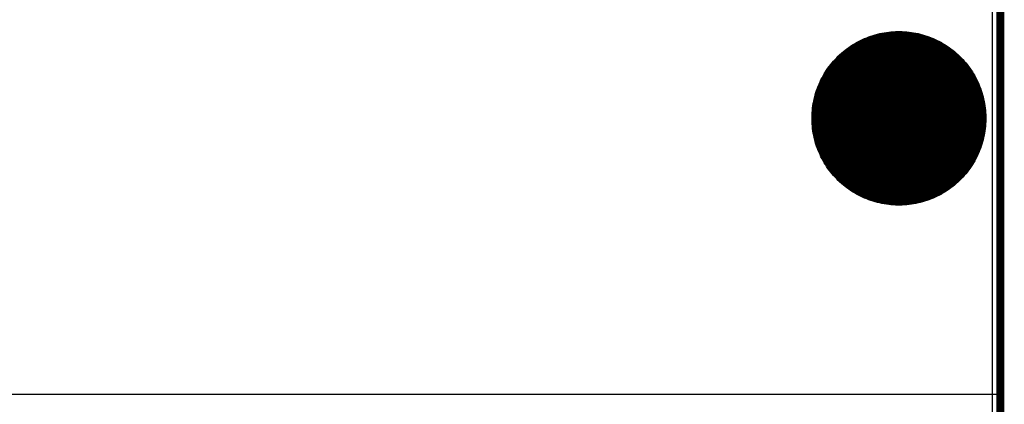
# Model space of a CAD drawing. Extents: x -2.2 to 8.3, y -2.9 to 5.2.
# Tile 32 of 205: x 0.258 to 1.505, y 0.762 to 1.25. Entities that reach past the tile are written whole.
import ezdxf

# ---------------------------------------------------------------- set-up
doc = ezdxf.new("R2010")
doc.units = 0
doc.layers.get('0').update_dxf_attribs({"linetype": 'CONTINUOUS'})
for name, color, linetype in [('acc-ni-360-20-in-a_board_dimension', 6, 'CONTINUOUS'), ('acc-ni-360-20-in-a_copper_signal_bot', 5, 'CONTINUOUS'), ('acc-ni-360-20-in-a_copper_signal_top', 1, 'CONTINUOUS'), ('acc-ni-360-20-in-a_drawing_1', 1, 'CONTINUOUS'), ('acc-ni-360-20-in-a_drillmap_1', 1, 'CONTINUOUS'), ('acc-ni-360-20-in-a_profile', 1, 'CONTINUOUS'), ('acc-ni-360-20-in-a_pth_drill', 1, 'CONTINUOUS'), ('acc-ni-360-20-in-a_soldermask_bot', 1, 'CONTINUOUS'), ('acc-ni-360-20-in-a_soldermask_top', 1, 'CONTINUOUS')]:
    doc.layers.add(name, color=color, linetype=linetype)

# ---------------------------------------------------------------- blocks, each defined once
blk = doc.blocks.new('D15')
at = {"const_width": 0.0725}
blk.add_lwpolyline([(-0.03625, 0, 1), (0.03625, 0, 1)], format="xyb", close=True, dxfattribs=at)
blk = doc.blocks.new('D20')
at = {"const_width": 0.11}
blk.add_lwpolyline([(-0.055, 0, 1), (0.055, 0, 1)], format="xyb", close=True, dxfattribs=at)
blk = doc.blocks.new('D36')
at = {"const_width": 0.0625}
blk.add_lwpolyline([(-0.03125, 0, 1), (0.03125, 0, 1)], format="xyb", close=True, dxfattribs=at)
blk = doc.blocks.new('D40')
at = {"const_width": 0.001667}
blk.add_lwpolyline([(-0.000833, 0, 1), (0.000833, 0, 1)], format="xyb", close=True, dxfattribs=at)
blk = doc.blocks.new('D42')
at = {"const_width": 0.0025}
blk.add_lwpolyline([(-0.00125, 0, 1), (0.00125, 0, 1)], format="xyb", close=True, dxfattribs=at)

msp = doc.modelspace()

# ---------------------------------------------------------------- linework, layer by layer
at = {"layer": 'acc-ni-360-20-in-a_board_dimension', "color": 6, "const_width": 0.01}
msp.add_lwpolyline([(1.5, 0), (1.5, 3.25)], dxfattribs=at)
at = {"layer": 'acc-ni-360-20-in-a_copper_signal_bot', "color": 5}
msp.add_lwpolyline([(1.489805, 0.010195), (0.010195, 0.010195), (0.010195, 3.239805), (1.489805, 3.239805), (1.489805, 0.010195)], dxfattribs=at)
at = {"layer": 'acc-ni-360-20-in-a_copper_signal_top', "color": 1}
msp.add_lwpolyline([(1.375819, 1.234925), (1.378695, 1.234774), (1.381566, 1.234548), (1.38443, 1.234247), (1.387286, 1.233871), (1.39013, 1.23342), (1.392962, 1.232896), (1.395779, 1.232297), (1.398579, 1.231624), (1.401361, 1.230879), (1.404122, 1.230061), (1.406861, 1.229171), (1.409576, 1.22821), (1.412265, 1.227178), (1.414926, 1.226076), (1.417556, 1.224904), (1.420156, 1.223664), (1.422722, 1.222357), (1.425253, 1.220983), (1.427747, 1.219543), (1.430203, 1.218038), (1.432618, 1.216469), (1.434991, 1.214838), (1.437321, 1.213145), (1.439606, 1.211392), (1.441844, 1.20958), (1.444034, 1.207709), (1.446175, 1.205782), (1.448264, 1.2038), (1.4503, 1.201763), (1.452282, 1.199674), (1.454209, 1.197534), (1.45608, 1.195344), (1.457892, 1.193106), (1.459645, 1.190821), (1.461338, 1.188491), (1.462969, 1.186118), (1.464538, 1.183703), (1.466043, 1.181247), (1.467483, 1.178753), (1.468857, 1.176222), (1.470164, 1.173656), (1.471404, 1.171056), (1.472576, 1.168426), (1.473678, 1.165765), (1.47471, 1.163076), (1.475671, 1.160361), (1.476561, 1.157622), (1.477379, 1.154861), (1.478124, 1.152079), (1.478797, 1.149279), (1.479396, 1.146462), (1.47992, 1.14363), (1.480371, 1.140785), (1.480747, 1.13793), (1.481048, 1.135066), (1.481274, 1.132195), (1.481425, 1.129319), (1.4815, 1.12644), (1.4815, 1.125), (1.4815, 1.12356), (1.481425, 1.120681), (1.481274, 1.117805), (1.481048, 1.114934), (1.480747, 1.11207), (1.480371, 1.109214), (1.47992, 1.10637), (1.479396, 1.103538), (1.478797, 1.100721), (1.478124, 1.097921), (1.477379, 1.095139), (1.476561, 1.092378), (1.475671, 1.089639), (1.47471, 1.086924), (1.473678, 1.084235), (1.472576, 1.081574), (1.471404, 1.078943), (1.470164, 1.076344), (1.468857, 1.073778), (1.467483, 1.071247), (1.466043, 1.068753), (1.464538, 1.066297), (1.462969, 1.063882), (1.461338, 1.061508), (1.459645, 1.059179), (1.457892, 1.056894), (1.45608, 1.054656), (1.454209, 1.052466), (1.452282, 1.050325), (1.4503, 1.048236), (1.448264, 1.0462), (1.446174, 1.044218), (1.444034, 1.042291), (1.441844, 1.04042), (1.439606, 1.038608), (1.437321, 1.036854), (1.434991, 1.035162), (1.432618, 1.033531), (1.430203, 1.031962), (1.427747, 1.030457), (1.425253, 1.029017), (1.422722, 1.027643), (1.420156, 1.026335), (1.417556, 1.025096), (1.414926, 1.023924), (1.412265, 1.022822), (1.409576, 1.02179), (1.406861, 1.020829), (1.404122, 1.019939), (1.401361, 1.019121), (1.398579, 1.018375), (1.395779, 1.017703), (1.392962, 1.017104), (1.39013, 1.01658), (1.387285, 1.016129), (1.38443, 1.015753), (1.381566, 1.015452), (1.378695, 1.015226), (1.375819, 1.015075), (1.37294, 1.015), (1.37006, 1.015), (1.367181, 1.015075), (1.364305, 1.015226), (1.361434, 1.015452), (1.35857, 1.015753), (1.355714, 1.016129), (1.35287, 1.01658), (1.350038, 1.017104), (1.347221, 1.017703), (1.344421, 1.018375), (1.341639, 1.019121), (1.338878, 1.019939), (1.336139, 1.020829), (1.333424, 1.02179), (1.330735, 1.022822), (1.328074, 1.023924), (1.325443, 1.025096), (1.322844, 1.026335), (1.320278, 1.027643), (1.317747, 1.029017), (1.315253, 1.030457), (1.312797, 1.031962), (1.310382, 1.033531), (1.308008, 1.035162), (1.305679, 1.036854), (1.303394, 1.038608), (1.301156, 1.04042), (1.298966, 1.042291), (1.296825, 1.044218), (1.294736, 1.0462), (1.2927, 1.048236), (1.290718, 1.050325), (1.288791, 1.052466), (1.28692, 1.054656), (1.285108, 1.056894), (1.283354, 1.059179), (1.281662, 1.061508), (1.280031, 1.063882), (1.278462, 1.066297), (1.276957, 1.068753), (1.275517, 1.071247), (1.274143, 1.073778), (1.272835, 1.076344), (1.271596, 1.078943), (1.270424, 1.081574), (1.269322, 1.084235), (1.26829, 1.086924), (1.267329, 1.089639), (1.266439, 1.092378), (1.265621, 1.095139), (1.264875, 1.097921), (1.264203, 1.100721), (1.263604, 1.103538), (1.26308, 1.10637), (1.262629, 1.109214), (1.262253, 1.11207), (1.261952, 1.114934), (1.261726, 1.117805), (1.261575, 1.120681), (1.2615, 1.12356), (1.2615, 1.125), (1.2615, 1.12644), (1.261575, 1.129319), (1.261726, 1.132195), (1.261952, 1.135066), (1.262253, 1.13793), (1.262629, 1.140785), (1.26308, 1.14363), (1.263604, 1.146462), (1.264203, 1.149279), (1.264875, 1.152079), (1.265621, 1.154861), (1.266439, 1.157622), (1.267329, 1.160361), (1.26829, 1.163076), (1.269322, 1.165765), (1.270424, 1.168426), (1.271596, 1.171056), (1.272835, 1.173656), (1.274143, 1.176222), (1.275517, 1.178753), (1.276957, 1.181247), (1.278462, 1.183703), (1.28003, 1.186118), (1.281662, 1.188491), (1.283354, 1.190821), (1.285108, 1.193106), (1.28692, 1.195344), (1.288791, 1.197534), (1.290717, 1.199674), (1.2927, 1.201763), (1.294736, 1.2038), (1.296825, 1.205782), (1.298966, 1.207709), (1.301156, 1.20958), (1.303394, 1.211392), (1.305679, 1.213145), (1.308008, 1.214838), (1.310382, 1.216469), (1.312797, 1.218038), (1.315253, 1.219543), (1.317747, 1.220983), (1.320278, 1.222357), (1.322844, 1.223664), (1.325443, 1.224904), (1.328074, 1.226076), (1.330735, 1.227178), (1.333424, 1.22821), (1.336139, 1.229171), (1.338878, 1.230061), (1.341639, 1.230879), (1.344421, 1.231624), (1.347221, 1.232297), (1.350038, 1.232896), (1.35287, 1.23342), (1.355714, 1.233871), (1.35857, 1.234247), (1.361434, 1.234548), (1.364305, 1.234774), (1.367181, 1.234925), (1.37006, 1.235), (1.37294, 1.235), (1.375819, 1.234925)], dxfattribs=at)
at = {"layer": 'acc-ni-360-20-in-a_drawing_1', "color": 1, "const_width": 0.003}
for points in [[(1.357059, 1.138328), (1.357059, 1.105006)], [(1.379274, 1.121667), (1.379274, 1.138328)], [(1.379274, 1.138328), (1.379274, 1.105006)], [(1.357059, 1.105006), (1.357059, 1.121667)], [(1.357059, 1.121667), (1.379274, 1.121667)]]:
    msp.add_lwpolyline(points, dxfattribs=at)
at = {"layer": 'acc-ni-360-20-in-a_drillmap_1', "color": 1, "const_width": 0.005}
for points in [[(1.3715, 1.0625), (1.3715, 1.1875)], [(1.309, 1.125), (1.434, 1.125)]]:
    msp.add_lwpolyline(points, dxfattribs=at)
at = {"layer": 'acc-ni-360-20-in-a_profile', "color": 1, "const_width": 0.001}
msp.add_lwpolyline([(1.5, 3.25), (1.5, 0)], dxfattribs=at)
at = {"layer": 'acc-ni-360-20-in-a_soldermask_bot', "color": 1}
msp.add_lwpolyline([(1.5, 0), (0, 0), (0, 3.25), (1.5, 3.25), (1.5, 0)], dxfattribs=at)
at = {"layer": 'acc-ni-360-20-in-a_soldermask_top', "color": 1}
msp.add_lwpolyline([(1.5, 0.775), (0, 0.775), (0, 1.305), (0.1715, 1.305), (0.1715, 1.445), (0, 1.445), (0, 2.79818), (0.853, 2.79818), (0.853, 2.604), (1.136, 2.604), (1.136, 2.79818), (1.5, 2.79818), (1.5, 0.775)], dxfattribs=at)

# ---------------------------------------------------------------- block references
at = {"layer": 'acc-ni-360-20-in-a_copper_signal_bot'}
msp.add_blockref('D15', (1.3715, 1.125), dxfattribs=at)
at = {"layer": 'acc-ni-360-20-in-a_copper_signal_top'}
msp.add_blockref('D15', (1.3715, 1.125), dxfattribs=at)
at = {"layer": 'acc-ni-360-20-in-a_drawing_1'}
for p in [(1.357059, 1.138328), (1.379274, 1.138328), (1.357059, 1.121667), (1.379274, 1.121667), (1.357059, 1.105006), (1.379274, 1.105006)]:
    msp.add_blockref('D40', p, dxfattribs=at)
at = {"layer": 'acc-ni-360-20-in-a_drillmap_1'}
for p in [(1.3715, 1.1875), (1.309, 1.125), (1.434, 1.125), (1.3715, 1.0625)]:
    msp.add_blockref('D42', p, dxfattribs=at)
at = {"layer": 'acc-ni-360-20-in-a_pth_drill'}
msp.add_blockref('D36', (1.3715, 1.125), dxfattribs=at)
at = {"layer": 'acc-ni-360-20-in-a_soldermask_bot'}
msp.add_blockref('D20', (1.3715, 1.125), dxfattribs=at)
at = {"layer": 'acc-ni-360-20-in-a_soldermask_top'}
msp.add_blockref('D20', (1.3715, 1.125), dxfattribs=at)

doc.saveas('drawing.dxf')
